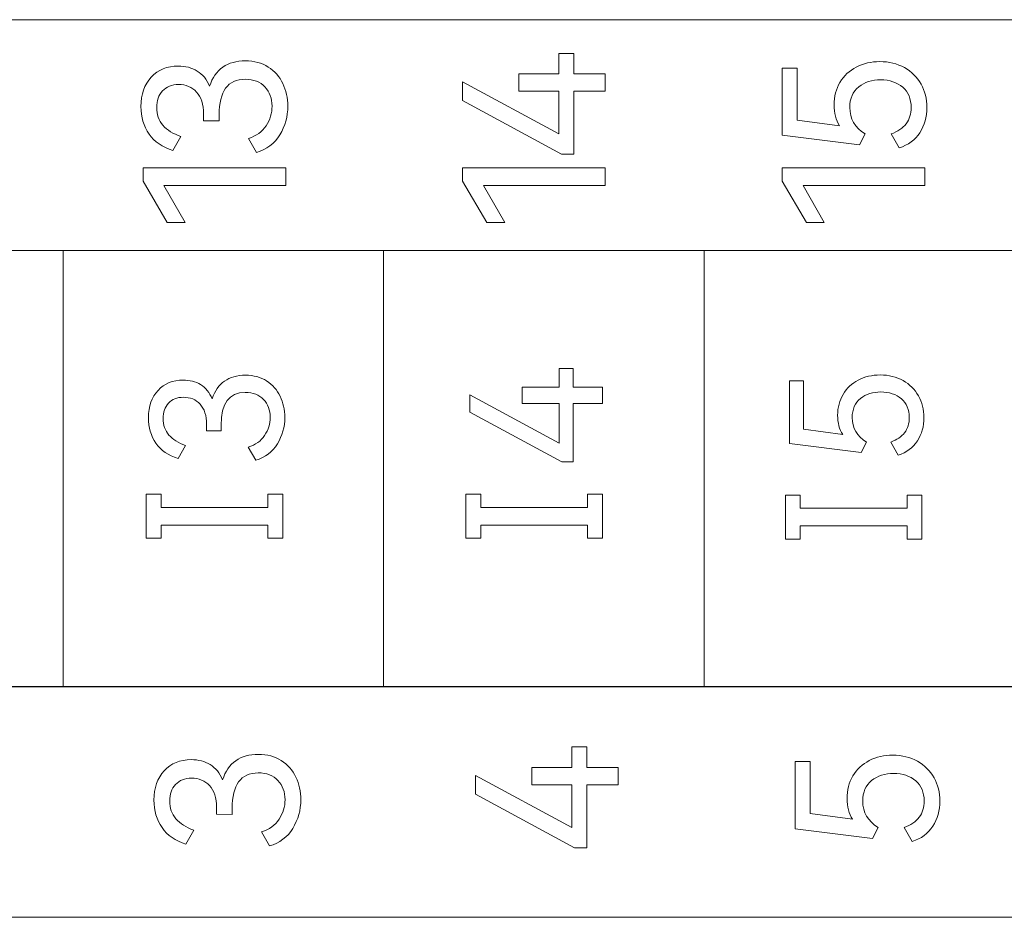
# Model space of a CAD drawing. Header units: millimetres. Extents: x 0 to 427, y 0 to 299.
# Tile 18 of 37: x 148 to 160, y 129 to 140. Entities that reach past the tile are written whole.
import ezdxf

# ---------------------------------------------------------------- set-up
doc = ezdxf.new("R2010")
doc.units = ezdxf.units.MM
doc.header["$LTSCALE"] = 23.1
doc.header["$MEASUREMENT"] = 0
doc.header["$PDSIZE"] = -5
doc.layers.add('IQC尺寸', color=3, linetype='Continuous', lineweight=18)
doc.layers.add('layer 1', color=7, linetype='Continuous')
doc.dimstyles.new('+-0.05', dxfattribs={"dimtxt": 2, "dimasz": 2, "dimexe": 1.25, "dimexo": 0.625, "dimtad": 1, "dimdsep": 46, "dimtxsty": 'Standard', "dimcen": 1.5, "dimdle": 4, "dimadec": 0, "dimazin": 0, "dimtol": 1, "dimtp": 0.05, "dimtm": 0.05, "dimtfac": 1, "dimtmove": 0, "dimatfit": 3, "dimfxl": 1, "dimtolj": 1, "dimarcsym": 0})

# ---------------------------------------------------------------- blocks, each defined once
blk = doc.blocks.new('*D34')
at = {"layer": 'Defpoints', "color": 0}
for p in [(195.984, 164.078), (89.983, 110.187), (195.984, 91.102)]:
    blk.add_point(p, dxfattribs=at)
at = {"layer": 'IQC尺寸', "color": 0, "lineweight": -2}
for p, q in [((195.984, 163.453), (195.984, 89.852)), ((89.983, 109.562), (89.983, 89.852)), ((91.983, 91.102), (193.984, 91.102))]:
    blk.add_line(p, q, dxfattribs=at)
at = {"layer": 'IQC尺寸', "color": 0}
for points in [[(91.983, 91.435), (91.983, 90.768), (89.983, 91.102)], [(193.984, 90.768), (193.984, 91.435), (195.984, 91.102)]]:
    blk.add_solid(points, dxfattribs=at)
at = {"layer": 'IQC尺寸', "color": 0, "insert": (142.984, 92.757), "char_height": 2, "attachment_point": 5}
blk.add_mtext('\\A1;106%%p0.2', dxfattribs=at)

msp = doc.modelspace()

# ---------------------------------------------------------------- linework, layer by layer
at = {"layer": 'layer 1', "lineweight": 9}
for points, knots in [([(135.941, 137.406), (135.941, 137.406), (135.941, 140.338), (135.941, 140.338), (135.941, 140.338), (135.941, 140.338), (172.574, 140.338), (172.574, 140.338), (172.574, 140.338), (172.574, 140.338), (172.574, 137.406), (172.574, 137.406), (172.574, 137.406), (172.574, 137.406), (135.941, 137.406), (135.941, 137.406)], [0, 0, 0, 0, 0.25, 0.25, 0.25, 0.25, 0.5, 0.5, 0.5, 0.5, 0.75, 0.75, 0.75, 0.75, 1, 1, 1, 1]), ([(153.939, 139.65), (153.939, 139.65), (154.445, 139.65), (154.445, 139.65), (154.445, 139.65), (154.445, 139.65), (154.445, 139.91), (154.445, 139.91), (154.445, 139.91), (154.445, 139.91), (154.635, 139.91), (154.635, 139.91), (154.635, 139.91), (154.635, 139.91), (154.635, 139.65), (154.635, 139.65), (154.635, 139.65), (154.635, 139.65), (155.035, 139.65), (155.035, 139.65), (155.035, 139.65), (155.035, 139.65), (155.035, 139.431), (155.035, 139.431), (155.035, 139.431), (155.035, 139.431), (154.635, 139.431), (154.635, 139.431), (154.635, 139.431), (154.635, 139.431), (154.635, 138.631), (154.635, 138.631), (154.635, 138.631), (154.635, 138.631), (154.482, 138.631), (154.482, 138.631), (154.482, 138.631), (154.482, 138.631), (153.225, 139.31), (153.225, 139.31), (153.225, 139.31), (153.225, 139.31), (153.225, 139.549), (153.225, 139.549), (153.225, 139.549), (153.225, 139.549), (154.445, 138.887), (154.445, 138.887), (154.445, 138.887), (154.445, 138.887), (154.445, 139.431), (154.445, 139.431), (154.445, 139.431), (154.445, 139.431), (153.939, 139.431), (153.939, 139.431), (153.939, 139.431), (153.939, 139.431), (153.939, 139.65), (153.939, 139.65)], [0, 0, 0, 0, 0.066667, 0.066667, 0.066667, 0.066667, 0.133333, 0.133333, 0.133333, 0.133333, 0.2, 0.2, 0.2, 0.2, 0.266667, 0.266667, 0.266667, 0.266667, 0.333333, 0.333333, 0.333333, 0.333333, 0.4, 0.4, 0.4, 0.4, 0.466667, 0.466667, 0.466667, 0.466667, 0.533333, 0.533333, 0.533333, 0.533333, 0.6, 0.6, 0.6, 0.6, 0.666667, 0.666667, 0.666667, 0.666667, 0.733333, 0.733333, 0.733333, 0.733333, 0.8, 0.8, 0.8, 0.8, 0.866667, 0.866667, 0.866667, 0.866667, 0.933333, 0.933333, 0.933333, 0.933333, 1, 1, 1, 1]), ([(150.012, 139.492), (150.047, 139.601), (150.103, 139.682), (150.18, 139.736), (150.18, 139.736), (150.257, 139.789), (150.353, 139.816), (150.466, 139.816), (150.466, 139.816), (150.578, 139.816), (150.676, 139.789), (150.757, 139.737), (150.757, 139.737), (150.838, 139.685), (150.9, 139.614), (150.942, 139.527), (150.942, 139.527), (150.983, 139.44), (151.005, 139.344), (151.005, 139.24), (151.005, 139.24), (151.005, 139.109), (150.971, 138.987), (150.904, 138.876), (150.904, 138.876), (150.836, 138.765), (150.737, 138.691), (150.607, 138.653), (150.607, 138.653), (150.607, 138.653), (150.506, 138.831), (150.506, 138.831), (150.506, 138.831), (150.605, 138.862), (150.68, 138.916), (150.729, 138.992), (150.729, 138.992), (150.779, 139.068), (150.805, 139.152), (150.805, 139.24), (150.805, 139.24), (150.805, 139.338), (150.774, 139.419), (150.715, 139.484), (150.715, 139.484), (150.655, 139.548), (150.571, 139.581), (150.464, 139.581), (150.464, 139.581), (150.243, 139.581), (150.133, 139.43), (150.133, 139.129), (150.133, 139.129), (150.133, 139.129), (150.133, 139.053), (150.133, 139.053), (150.133, 139.053), (150.133, 139.053), (149.936, 139.055), (149.936, 139.055), (149.936, 139.055), (149.936, 139.055), (149.936, 139.142), (149.936, 139.142), (149.936, 139.142), (149.936, 139.264), (149.905, 139.357), (149.847, 139.419), (149.847, 139.419), (149.788, 139.482), (149.712, 139.515), (149.619, 139.515), (149.619, 139.515), (149.532, 139.515), (149.464, 139.487), (149.415, 139.433), (149.415, 139.433), (149.365, 139.379), (149.34, 139.309), (149.34, 139.223), (149.34, 139.223), (149.34, 139.134), (149.367, 139.058), (149.419, 138.997), (149.419, 138.997), (149.472, 138.936), (149.548, 138.888), (149.647, 138.855), (149.647, 138.855), (149.647, 138.855), (149.545, 138.677), (149.545, 138.677), (149.545, 138.677), (149.412, 138.717), (149.311, 138.787), (149.243, 138.886), (149.243, 138.886), (149.175, 138.985), (149.14, 139.102), (149.14, 139.236), (149.14, 139.236), (149.14, 139.39), (149.184, 139.515), (149.271, 139.608), (149.271, 139.608), (149.358, 139.702), (149.473, 139.749), (149.615, 139.749), (149.615, 139.749), (149.705, 139.749), (149.785, 139.728), (149.854, 139.686), (149.854, 139.686), (149.923, 139.644), (149.976, 139.58), (150.012, 139.492)], [0, 0, 0, 0, 0.034483, 0.034483, 0.034483, 0.034483, 0.068966, 0.068966, 0.068966, 0.068966, 0.103448, 0.103448, 0.103448, 0.103448, 0.137931, 0.137931, 0.137931, 0.137931, 0.172414, 0.172414, 0.172414, 0.172414, 0.206897, 0.206897, 0.206897, 0.206897, 0.241379, 0.241379, 0.241379, 0.241379, 0.275862, 0.275862, 0.275862, 0.275862, 0.310345, 0.310345, 0.310345, 0.310345, 0.344828, 0.344828, 0.344828, 0.344828, 0.37931, 0.37931, 0.37931, 0.37931, 0.413793, 0.413793, 0.413793, 0.413793, 0.448276, 0.448276, 0.448276, 0.448276, 0.482759, 0.482759, 0.482759, 0.482759, 0.517241, 0.517241, 0.517241, 0.517241, 0.551724, 0.551724, 0.551724, 0.551724, 0.586207, 0.586207, 0.586207, 0.586207, 0.62069, 0.62069, 0.62069, 0.62069, 0.655172, 0.655172, 0.655172, 0.655172, 0.689655, 0.689655, 0.689655, 0.689655, 0.724138, 0.724138, 0.724138, 0.724138, 0.758621, 0.758621, 0.758621, 0.758621, 0.793103, 0.793103, 0.793103, 0.793103, 0.827586, 0.827586, 0.827586, 0.827586, 0.862069, 0.862069, 0.862069, 0.862069, 0.896552, 0.896552, 0.896552, 0.896552, 0.931034, 0.931034, 0.931034, 0.931034, 0.965517, 0.965517, 0.965517, 0.965517, 1, 1, 1, 1]), ([(157.94, 139.255), (157.94, 139.362), (157.966, 139.458), (158.015, 139.542), (158.015, 139.542), (158.065, 139.625), (158.135, 139.691), (158.223, 139.737), (158.223, 139.737), (158.31, 139.782), (158.411, 139.806), (158.523, 139.806), (158.523, 139.806), (158.64, 139.806), (158.744, 139.78), (158.834, 139.729), (158.834, 139.729), (158.924, 139.679), (158.995, 139.608), (159.045, 139.52), (159.045, 139.52), (159.095, 139.431), (159.12, 139.332), (159.12, 139.223), (159.12, 139.223), (159.12, 139.103), (159.09, 138.996), (159.03, 138.903), (159.03, 138.903), (158.971, 138.811), (158.883, 138.746), (158.767, 138.71), (158.767, 138.71), (158.767, 138.71), (158.666, 138.887), (158.666, 138.887), (158.666, 138.887), (158.75, 138.917), (158.813, 138.96), (158.856, 139.017), (158.856, 139.017), (158.899, 139.074), (158.92, 139.143), (158.92, 139.223), (158.92, 139.223), (158.92, 139.332), (158.884, 139.418), (158.812, 139.48), (158.812, 139.48), (158.74, 139.542), (158.646, 139.574), (158.533, 139.574), (158.533, 139.574), (158.422, 139.574), (158.329, 139.543), (158.254, 139.484), (158.254, 139.484), (158.178, 139.424), (158.14, 139.337), (158.14, 139.223), (158.14, 139.223), (158.14, 139.08), (158.205, 138.968), (158.335, 138.887), (158.335, 138.887), (158.335, 138.887), (158.264, 138.747), (158.264, 138.747), (158.264, 138.747), (158.264, 138.747), (157.281, 138.87), (157.281, 138.87), (157.281, 138.87), (157.281, 138.87), (157.281, 139.724), (157.281, 139.724), (157.281, 139.724), (157.281, 139.724), (157.473, 139.724), (157.473, 139.724), (157.473, 139.724), (157.473, 139.724), (157.473, 139.063), (157.473, 139.063), (157.473, 139.063), (157.473, 139.063), (158.009, 138.991), (158.009, 138.991), (158.009, 138.991), (157.963, 139.063), (157.94, 139.152), (157.94, 139.255)], [0, 0, 0, 0, 0.043478, 0.043478, 0.043478, 0.043478, 0.086957, 0.086957, 0.086957, 0.086957, 0.130435, 0.130435, 0.130435, 0.130435, 0.173913, 0.173913, 0.173913, 0.173913, 0.217391, 0.217391, 0.217391, 0.217391, 0.26087, 0.26087, 0.26087, 0.26087, 0.304348, 0.304348, 0.304348, 0.304348, 0.347826, 0.347826, 0.347826, 0.347826, 0.391304, 0.391304, 0.391304, 0.391304, 0.434783, 0.434783, 0.434783, 0.434783, 0.478261, 0.478261, 0.478261, 0.478261, 0.521739, 0.521739, 0.521739, 0.521739, 0.565217, 0.565217, 0.565217, 0.565217, 0.608696, 0.608696, 0.608696, 0.608696, 0.652174, 0.652174, 0.652174, 0.652174, 0.695652, 0.695652, 0.695652, 0.695652, 0.73913, 0.73913, 0.73913, 0.73913, 0.782609, 0.782609, 0.782609, 0.782609, 0.826087, 0.826087, 0.826087, 0.826087, 0.869565, 0.869565, 0.869565, 0.869565, 0.913043, 0.913043, 0.913043, 0.913043, 0.956522, 0.956522, 0.956522, 0.956522, 1, 1, 1, 1]), ([(149.701, 137.761), (149.701, 137.761), (149.474, 137.761), (149.474, 137.761), (149.474, 137.761), (149.474, 137.761), (149.168, 138.287), (149.168, 138.287), (149.168, 138.287), (149.168, 138.287), (149.168, 138.455), (149.168, 138.455), (149.168, 138.455), (149.168, 138.455), (150.978, 138.455), (150.978, 138.455), (150.978, 138.455), (150.978, 138.455), (150.978, 138.233), (150.978, 138.233), (150.978, 138.233), (150.978, 138.233), (149.432, 138.233), (149.432, 138.233), (149.432, 138.233), (149.432, 138.233), (149.701, 137.761), (149.701, 137.761)], [0, 0, 0, 0, 0.142857, 0.142857, 0.142857, 0.142857, 0.285714, 0.285714, 0.285714, 0.285714, 0.428571, 0.428571, 0.428571, 0.428571, 0.571429, 0.571429, 0.571429, 0.571429, 0.714286, 0.714286, 0.714286, 0.714286, 0.857143, 0.857143, 0.857143, 0.857143, 1, 1, 1, 1]), ([(153.759, 137.761), (153.759, 137.761), (153.532, 137.761), (153.532, 137.761), (153.532, 137.761), (153.532, 137.761), (153.225, 138.287), (153.225, 138.287), (153.225, 138.287), (153.225, 138.287), (153.225, 138.455), (153.225, 138.455), (153.225, 138.455), (153.225, 138.455), (155.035, 138.455), (155.035, 138.455), (155.035, 138.455), (155.035, 138.455), (155.035, 138.233), (155.035, 138.233), (155.035, 138.233), (155.035, 138.233), (153.49, 138.233), (153.49, 138.233), (153.49, 138.233), (153.49, 138.233), (153.759, 137.761), (153.759, 137.761)], [0, 0, 0, 0, 0.142857, 0.142857, 0.142857, 0.142857, 0.285714, 0.285714, 0.285714, 0.285714, 0.428571, 0.428571, 0.428571, 0.428571, 0.571429, 0.571429, 0.571429, 0.571429, 0.714286, 0.714286, 0.714286, 0.714286, 0.857143, 0.857143, 0.857143, 0.857143, 1, 1, 1, 1]), ([(157.817, 137.761), (157.817, 137.761), (157.589, 137.761), (157.589, 137.761), (157.589, 137.761), (157.589, 137.761), (157.283, 138.287), (157.283, 138.287), (157.283, 138.287), (157.283, 138.287), (157.283, 138.455), (157.283, 138.455), (157.283, 138.455), (157.283, 138.455), (159.093, 138.455), (159.093, 138.455), (159.093, 138.455), (159.093, 138.455), (159.093, 138.233), (159.093, 138.233), (159.093, 138.233), (159.093, 138.233), (157.547, 138.233), (157.547, 138.233), (157.547, 138.233), (157.547, 138.233), (157.817, 137.761), (157.817, 137.761)], [0, 0, 0, 0, 0.142857, 0.142857, 0.142857, 0.142857, 0.285714, 0.285714, 0.285714, 0.285714, 0.428571, 0.428571, 0.428571, 0.428571, 0.571429, 0.571429, 0.571429, 0.571429, 0.714286, 0.714286, 0.714286, 0.714286, 0.857143, 0.857143, 0.857143, 0.857143, 1, 1, 1, 1]), ([(172.574, 137.406), (172.574, 137.406), (168.503, 137.406), (168.503, 137.406), (168.503, 137.406), (168.503, 137.406), (164.433, 137.406), (164.433, 137.406), (164.433, 137.406), (164.433, 137.406), (160.363, 137.406), (160.363, 137.406), (160.363, 137.406), (160.363, 137.406), (156.292, 137.406), (156.292, 137.406), (156.292, 137.406), (156.292, 137.406), (152.222, 137.406), (152.222, 137.406), (152.222, 137.406), (152.222, 137.406), (148.152, 137.406), (148.152, 137.406), (148.152, 137.406), (148.152, 137.406), (144.081, 137.406), (144.081, 137.406), (144.081, 137.406), (144.081, 137.406), (140.011, 137.406), (140.011, 137.406), (140.011, 137.406), (140.011, 137.406), (135.941, 137.406), (135.941, 137.406)], [0, 0, 0, 0, 0.111111, 0.111111, 0.111111, 0.111111, 0.222222, 0.222222, 0.222222, 0.222222, 0.333333, 0.333333, 0.333333, 0.333333, 0.444444, 0.444444, 0.444444, 0.444444, 0.555556, 0.555556, 0.555556, 0.555556, 0.666667, 0.666667, 0.666667, 0.666667, 0.777778, 0.777778, 0.777778, 0.777778, 0.888889, 0.888889, 0.888889, 0.888889, 1, 1, 1, 1]), ([(153.981, 135.668), (153.981, 135.668), (154.451, 135.668), (154.451, 135.668), (154.451, 135.668), (154.451, 135.668), (154.451, 135.909), (154.451, 135.909), (154.451, 135.909), (154.451, 135.909), (154.627, 135.909), (154.627, 135.909), (154.627, 135.909), (154.627, 135.909), (154.627, 135.668), (154.627, 135.668), (154.627, 135.668), (154.627, 135.668), (154.999, 135.668), (154.999, 135.668), (154.999, 135.668), (154.999, 135.668), (154.999, 135.464), (154.999, 135.464), (154.999, 135.464), (154.999, 135.464), (154.627, 135.464), (154.627, 135.464), (154.627, 135.464), (154.627, 135.464), (154.627, 134.721), (154.627, 134.721), (154.627, 134.721), (154.627, 134.721), (154.485, 134.721), (154.485, 134.721), (154.485, 134.721), (154.485, 134.721), (153.318, 135.352), (153.318, 135.352), (153.318, 135.352), (153.318, 135.352), (153.318, 135.574), (153.318, 135.574), (153.318, 135.574), (153.318, 135.574), (154.451, 134.96), (154.451, 134.96), (154.451, 134.96), (154.451, 134.96), (154.451, 135.464), (154.451, 135.464), (154.451, 135.464), (154.451, 135.464), (153.981, 135.464), (153.981, 135.464), (153.981, 135.464), (153.981, 135.464), (153.981, 135.668), (153.981, 135.668)], [0, 0, 0, 0, 0.066667, 0.066667, 0.066667, 0.066667, 0.133333, 0.133333, 0.133333, 0.133333, 0.2, 0.2, 0.2, 0.2, 0.266667, 0.266667, 0.266667, 0.266667, 0.333333, 0.333333, 0.333333, 0.333333, 0.4, 0.4, 0.4, 0.4, 0.466667, 0.466667, 0.466667, 0.466667, 0.533333, 0.533333, 0.533333, 0.533333, 0.6, 0.6, 0.6, 0.6, 0.666667, 0.666667, 0.666667, 0.666667, 0.733333, 0.733333, 0.733333, 0.733333, 0.8, 0.8, 0.8, 0.8, 0.866667, 0.866667, 0.866667, 0.866667, 0.933333, 0.933333, 0.933333, 0.933333, 1, 1, 1, 1]), ([(150.045, 135.522), (150.077, 135.623), (150.129, 135.698), (150.201, 135.748), (150.201, 135.748), (150.273, 135.797), (150.361, 135.822), (150.467, 135.822), (150.467, 135.822), (150.571, 135.822), (150.661, 135.798), (150.736, 135.749), (150.736, 135.749), (150.812, 135.7), (150.869, 135.635), (150.908, 135.554), (150.908, 135.554), (150.947, 135.473), (150.967, 135.384), (150.967, 135.288), (150.967, 135.288), (150.967, 135.165), (150.935, 135.053), (150.873, 134.95), (150.873, 134.95), (150.81, 134.846), (150.718, 134.777), (150.597, 134.742), (150.597, 134.742), (150.597, 134.742), (150.503, 134.907), (150.503, 134.907), (150.503, 134.907), (150.595, 134.936), (150.664, 134.986), (150.711, 135.057), (150.711, 135.057), (150.758, 135.128), (150.781, 135.205), (150.781, 135.288), (150.781, 135.288), (150.781, 135.378), (150.753, 135.453), (150.697, 135.514), (150.697, 135.514), (150.641, 135.574), (150.564, 135.604), (150.464, 135.604), (150.464, 135.604), (150.26, 135.604), (150.157, 135.464), (150.157, 135.185), (150.157, 135.185), (150.157, 135.185), (150.157, 135.114), (150.157, 135.114), (150.157, 135.114), (150.157, 135.114), (149.974, 135.116), (149.974, 135.116), (149.974, 135.116), (149.974, 135.116), (149.974, 135.196), (149.974, 135.196), (149.974, 135.196), (149.974, 135.309), (149.946, 135.395), (149.891, 135.454), (149.891, 135.454), (149.836, 135.513), (149.766, 135.542), (149.68, 135.542), (149.68, 135.542), (149.599, 135.542), (149.536, 135.517), (149.49, 135.467), (149.49, 135.467), (149.444, 135.416), (149.421, 135.351), (149.421, 135.272), (149.421, 135.272), (149.421, 135.189), (149.446, 135.119), (149.495, 135.062), (149.495, 135.062), (149.543, 135.005), (149.614, 134.961), (149.705, 134.93), (149.705, 134.93), (149.705, 134.93), (149.611, 134.765), (149.611, 134.765), (149.611, 134.765), (149.488, 134.802), (149.394, 134.866), (149.331, 134.959), (149.331, 134.959), (149.267, 135.051), (149.235, 135.159), (149.235, 135.283), (149.235, 135.283), (149.235, 135.427), (149.276, 135.542), (149.357, 135.629), (149.357, 135.629), (149.438, 135.717), (149.544, 135.76), (149.676, 135.76), (149.676, 135.76), (149.76, 135.76), (149.834, 135.741), (149.898, 135.702), (149.898, 135.702), (149.962, 135.663), (150.011, 135.603), (150.045, 135.522)], [0, 0, 0, 0, 0.034483, 0.034483, 0.034483, 0.034483, 0.068966, 0.068966, 0.068966, 0.068966, 0.103448, 0.103448, 0.103448, 0.103448, 0.137931, 0.137931, 0.137931, 0.137931, 0.172414, 0.172414, 0.172414, 0.172414, 0.206897, 0.206897, 0.206897, 0.206897, 0.241379, 0.241379, 0.241379, 0.241379, 0.275862, 0.275862, 0.275862, 0.275862, 0.310345, 0.310345, 0.310345, 0.310345, 0.344828, 0.344828, 0.344828, 0.344828, 0.37931, 0.37931, 0.37931, 0.37931, 0.413793, 0.413793, 0.413793, 0.413793, 0.448276, 0.448276, 0.448276, 0.448276, 0.482759, 0.482759, 0.482759, 0.482759, 0.517241, 0.517241, 0.517241, 0.517241, 0.551724, 0.551724, 0.551724, 0.551724, 0.586207, 0.586207, 0.586207, 0.586207, 0.62069, 0.62069, 0.62069, 0.62069, 0.655172, 0.655172, 0.655172, 0.655172, 0.689655, 0.689655, 0.689655, 0.689655, 0.724138, 0.724138, 0.724138, 0.724138, 0.758621, 0.758621, 0.758621, 0.758621, 0.793103, 0.793103, 0.793103, 0.793103, 0.827586, 0.827586, 0.827586, 0.827586, 0.862069, 0.862069, 0.862069, 0.862069, 0.896552, 0.896552, 0.896552, 0.896552, 0.931034, 0.931034, 0.931034, 0.931034, 0.965517, 0.965517, 0.965517, 0.965517, 1, 1, 1, 1]), ([(157.986, 135.313), (157.986, 135.413), (158.009, 135.501), (158.056, 135.579), (158.056, 135.579), (158.102, 135.657), (158.166, 135.718), (158.248, 135.761), (158.248, 135.761), (158.33, 135.803), (158.423, 135.825), (158.527, 135.825), (158.527, 135.825), (158.635, 135.825), (158.732, 135.801), (158.816, 135.754), (158.816, 135.754), (158.9, 135.706), (158.965, 135.641), (159.012, 135.559), (159.012, 135.559), (159.058, 135.476), (159.082, 135.385), (159.082, 135.284), (159.082, 135.284), (159.082, 135.172), (159.054, 135.073), (158.998, 134.987), (158.998, 134.987), (158.942, 134.9), (158.861, 134.84), (158.754, 134.807), (158.754, 134.807), (158.754, 134.807), (158.66, 134.972), (158.66, 134.972), (158.66, 134.972), (158.738, 134.999), (158.797, 135.039), (158.836, 135.092), (158.836, 135.092), (158.876, 135.145), (158.896, 135.209), (158.896, 135.284), (158.896, 135.284), (158.896, 135.385), (158.862, 135.464), (158.795, 135.522), (158.795, 135.522), (158.728, 135.58), (158.641, 135.609), (158.536, 135.609), (158.536, 135.609), (158.433, 135.609), (158.347, 135.581), (158.277, 135.526), (158.277, 135.526), (158.206, 135.47), (158.171, 135.389), (158.171, 135.284), (158.171, 135.284), (158.171, 135.151), (158.232, 135.047), (158.352, 134.972), (158.352, 134.972), (158.352, 134.972), (158.286, 134.841), (158.286, 134.841), (158.286, 134.841), (158.286, 134.841), (157.373, 134.956), (157.373, 134.956), (157.373, 134.956), (157.373, 134.956), (157.373, 135.749), (157.373, 135.749), (157.373, 135.749), (157.373, 135.749), (157.552, 135.749), (157.552, 135.749), (157.552, 135.749), (157.552, 135.749), (157.552, 135.135), (157.552, 135.135), (157.552, 135.135), (157.552, 135.135), (158.05, 135.068), (158.05, 135.068), (158.05, 135.068), (158.007, 135.135), (157.986, 135.217), (157.986, 135.313)], [0, 0, 0, 0, 0.043478, 0.043478, 0.043478, 0.043478, 0.086957, 0.086957, 0.086957, 0.086957, 0.130435, 0.130435, 0.130435, 0.130435, 0.173913, 0.173913, 0.173913, 0.173913, 0.217391, 0.217391, 0.217391, 0.217391, 0.26087, 0.26087, 0.26087, 0.26087, 0.304348, 0.304348, 0.304348, 0.304348, 0.347826, 0.347826, 0.347826, 0.347826, 0.391304, 0.391304, 0.391304, 0.391304, 0.434783, 0.434783, 0.434783, 0.434783, 0.478261, 0.478261, 0.478261, 0.478261, 0.521739, 0.521739, 0.521739, 0.521739, 0.565217, 0.565217, 0.565217, 0.565217, 0.608696, 0.608696, 0.608696, 0.608696, 0.652174, 0.652174, 0.652174, 0.652174, 0.695652, 0.695652, 0.695652, 0.695652, 0.73913, 0.73913, 0.73913, 0.73913, 0.782609, 0.782609, 0.782609, 0.782609, 0.826087, 0.826087, 0.826087, 0.826087, 0.869565, 0.869565, 0.869565, 0.869565, 0.913043, 0.913043, 0.913043, 0.913043, 0.956522, 0.956522, 0.956522, 0.956522, 1, 1, 1, 1]), ([(149.396, 134.31), (149.396, 134.31), (149.396, 134.143), (149.396, 134.143), (149.396, 134.143), (149.396, 134.143), (150.752, 134.143), (150.752, 134.143), (150.752, 134.143), (150.752, 134.143), (150.752, 134.31), (150.752, 134.31), (150.752, 134.31), (150.752, 134.31), (150.941, 134.31), (150.941, 134.31), (150.941, 134.31), (150.941, 134.31), (150.941, 133.752), (150.941, 133.752), (150.941, 133.752), (150.941, 133.752), (150.752, 133.752), (150.752, 133.752), (150.752, 133.752), (150.752, 133.752), (150.752, 133.919), (150.752, 133.919), (150.752, 133.919), (150.752, 133.919), (149.396, 133.919), (149.396, 133.919), (149.396, 133.919), (149.396, 133.919), (149.396, 133.752), (149.396, 133.752), (149.396, 133.752), (149.396, 133.752), (149.207, 133.752), (149.207, 133.752), (149.207, 133.752), (149.207, 133.752), (149.207, 134.31), (149.207, 134.31), (149.207, 134.31), (149.207, 134.31), (149.396, 134.31), (149.396, 134.31)], [0, 0, 0, 0, 0.083333, 0.083333, 0.083333, 0.083333, 0.166667, 0.166667, 0.166667, 0.166667, 0.25, 0.25, 0.25, 0.25, 0.333333, 0.333333, 0.333333, 0.333333, 0.416667, 0.416667, 0.416667, 0.416667, 0.5, 0.5, 0.5, 0.5, 0.583333, 0.583333, 0.583333, 0.583333, 0.666667, 0.666667, 0.666667, 0.666667, 0.75, 0.75, 0.75, 0.75, 0.833333, 0.833333, 0.833333, 0.833333, 0.916667, 0.916667, 0.916667, 0.916667, 1, 1, 1, 1]), ([(153.454, 134.31), (153.454, 134.31), (153.454, 134.143), (153.454, 134.143), (153.454, 134.143), (153.454, 134.143), (154.81, 134.143), (154.81, 134.143), (154.81, 134.143), (154.81, 134.143), (154.81, 134.31), (154.81, 134.31), (154.81, 134.31), (154.81, 134.31), (154.999, 134.31), (154.999, 134.31), (154.999, 134.31), (154.999, 134.31), (154.999, 133.752), (154.999, 133.752), (154.999, 133.752), (154.999, 133.752), (154.81, 133.752), (154.81, 133.752), (154.81, 133.752), (154.81, 133.752), (154.81, 133.919), (154.81, 133.919), (154.81, 133.919), (154.81, 133.919), (153.454, 133.919), (153.454, 133.919), (153.454, 133.919), (153.454, 133.919), (153.454, 133.752), (153.454, 133.752), (153.454, 133.752), (153.454, 133.752), (153.265, 133.752), (153.265, 133.752), (153.265, 133.752), (153.265, 133.752), (153.265, 134.31), (153.265, 134.31), (153.265, 134.31), (153.265, 134.31), (153.454, 134.31), (153.454, 134.31)], [0, 0, 0, 0, 0.083333, 0.083333, 0.083333, 0.083333, 0.166667, 0.166667, 0.166667, 0.166667, 0.25, 0.25, 0.25, 0.25, 0.333333, 0.333333, 0.333333, 0.333333, 0.416667, 0.416667, 0.416667, 0.416667, 0.5, 0.5, 0.5, 0.5, 0.583333, 0.583333, 0.583333, 0.583333, 0.666667, 0.666667, 0.666667, 0.666667, 0.75, 0.75, 0.75, 0.75, 0.833333, 0.833333, 0.833333, 0.833333, 0.916667, 0.916667, 0.916667, 0.916667, 1, 1, 1, 1]), ([(157.511, 134.298), (157.511, 134.298), (157.511, 134.131), (157.511, 134.131), (157.511, 134.131), (157.511, 134.131), (158.867, 134.131), (158.867, 134.131), (158.867, 134.131), (158.867, 134.131), (158.867, 134.298), (158.867, 134.298), (158.867, 134.298), (158.867, 134.298), (159.056, 134.298), (159.056, 134.298), (159.056, 134.298), (159.056, 134.298), (159.056, 133.74), (159.056, 133.74), (159.056, 133.74), (159.056, 133.74), (158.867, 133.74), (158.867, 133.74), (158.867, 133.74), (158.867, 133.74), (158.867, 133.907), (158.867, 133.907), (158.867, 133.907), (158.867, 133.907), (157.511, 133.907), (157.511, 133.907), (157.511, 133.907), (157.511, 133.907), (157.511, 133.74), (157.511, 133.74), (157.511, 133.74), (157.511, 133.74), (157.322, 133.74), (157.322, 133.74), (157.322, 133.74), (157.322, 133.74), (157.322, 134.298), (157.322, 134.298), (157.322, 134.298), (157.322, 134.298), (157.511, 134.298), (157.511, 134.298)], [0, 0, 0, 0, 0.083333, 0.083333, 0.083333, 0.083333, 0.166667, 0.166667, 0.166667, 0.166667, 0.25, 0.25, 0.25, 0.25, 0.333333, 0.333333, 0.333333, 0.333333, 0.416667, 0.416667, 0.416667, 0.416667, 0.5, 0.5, 0.5, 0.5, 0.583333, 0.583333, 0.583333, 0.583333, 0.666667, 0.666667, 0.666667, 0.666667, 0.75, 0.75, 0.75, 0.75, 0.833333, 0.833333, 0.833333, 0.833333, 0.916667, 0.916667, 0.916667, 0.916667, 1, 1, 1, 1]), ([(135.941, 128.937), (135.941, 128.937), (135.941, 131.869), (135.941, 131.869), (135.941, 131.869), (135.941, 131.869), (172.574, 131.869), (172.574, 131.869), (172.574, 131.869), (172.574, 131.869), (172.574, 128.937), (172.574, 128.937), (172.574, 128.937), (172.574, 128.937), (135.941, 128.937), (135.941, 128.937)], [0, 0, 0, 0, 0.25, 0.25, 0.25, 0.25, 0.5, 0.5, 0.5, 0.5, 0.75, 0.75, 0.75, 0.75, 1, 1, 1, 1]), ([(172.574, 131.862), (172.574, 131.862), (168.503, 131.862), (168.503, 131.862), (168.503, 131.862), (168.503, 131.862), (164.433, 131.862), (164.433, 131.862), (164.433, 131.862), (164.433, 131.862), (160.363, 131.862), (160.363, 131.862), (160.363, 131.862), (160.363, 131.862), (156.292, 131.862), (156.292, 131.862), (156.292, 131.862), (156.292, 131.862), (152.222, 131.862), (152.222, 131.862), (152.222, 131.862), (152.222, 131.862), (148.152, 131.862), (148.152, 131.862), (148.152, 131.862), (148.152, 131.862), (144.081, 131.862), (144.081, 131.862), (144.081, 131.862), (144.081, 131.862), (140.011, 131.862), (140.011, 131.862), (140.011, 131.862), (140.011, 131.862), (135.941, 131.862), (135.941, 131.862)], [0, 0, 0, 0, 0.111111, 0.111111, 0.111111, 0.111111, 0.222222, 0.222222, 0.222222, 0.222222, 0.333333, 0.333333, 0.333333, 0.333333, 0.444444, 0.444444, 0.444444, 0.444444, 0.555556, 0.555556, 0.555556, 0.555556, 0.666667, 0.666667, 0.666667, 0.666667, 0.777778, 0.777778, 0.777778, 0.777778, 0.888889, 0.888889, 0.888889, 0.888889, 1, 1, 1, 1]), ([(154.104, 130.839), (154.104, 130.839), (154.61, 130.839), (154.61, 130.839), (154.61, 130.839), (154.61, 130.839), (154.61, 131.099), (154.61, 131.099), (154.61, 131.099), (154.61, 131.099), (154.8, 131.099), (154.8, 131.099), (154.8, 131.099), (154.8, 131.099), (154.8, 130.839), (154.8, 130.839), (154.8, 130.839), (154.8, 130.839), (155.2, 130.839), (155.2, 130.839), (155.2, 130.839), (155.2, 130.839), (155.2, 130.62), (155.2, 130.62), (155.2, 130.62), (155.2, 130.62), (154.8, 130.62), (154.8, 130.62), (154.8, 130.62), (154.8, 130.62), (154.8, 129.819), (154.8, 129.819), (154.8, 129.819), (154.8, 129.819), (154.647, 129.819), (154.647, 129.819), (154.647, 129.819), (154.647, 129.819), (153.39, 130.499), (153.39, 130.499), (153.39, 130.499), (153.39, 130.499), (153.39, 130.738), (153.39, 130.738), (153.39, 130.738), (153.39, 130.738), (154.61, 130.076), (154.61, 130.076), (154.61, 130.076), (154.61, 130.076), (154.61, 130.62), (154.61, 130.62), (154.61, 130.62), (154.61, 130.62), (154.104, 130.62), (154.104, 130.62), (154.104, 130.62), (154.104, 130.62), (154.104, 130.839), (154.104, 130.839)], [0, 0, 0, 0, 0.066667, 0.066667, 0.066667, 0.066667, 0.133333, 0.133333, 0.133333, 0.133333, 0.2, 0.2, 0.2, 0.2, 0.266667, 0.266667, 0.266667, 0.266667, 0.333333, 0.333333, 0.333333, 0.333333, 0.4, 0.4, 0.4, 0.4, 0.466667, 0.466667, 0.466667, 0.466667, 0.533333, 0.533333, 0.533333, 0.533333, 0.6, 0.6, 0.6, 0.6, 0.666667, 0.666667, 0.666667, 0.666667, 0.733333, 0.733333, 0.733333, 0.733333, 0.8, 0.8, 0.8, 0.8, 0.866667, 0.866667, 0.866667, 0.866667, 0.933333, 0.933333, 0.933333, 0.933333, 1, 1, 1, 1]), ([(150.177, 130.681), (150.211, 130.79), (150.267, 130.871), (150.345, 130.924), (150.345, 130.924), (150.422, 130.978), (150.518, 131.005), (150.631, 131.005), (150.631, 131.005), (150.743, 131.005), (150.84, 130.978), (150.921, 130.926), (150.921, 130.926), (151.003, 130.873), (151.065, 130.803), (151.107, 130.716), (151.107, 130.716), (151.149, 130.629), (151.17, 130.533), (151.17, 130.429), (151.17, 130.429), (151.17, 130.298), (151.136, 130.176), (151.068, 130.065), (151.068, 130.065), (151.001, 129.954), (150.902, 129.88), (150.772, 129.842), (150.772, 129.842), (150.772, 129.842), (150.671, 130.019), (150.671, 130.019), (150.671, 130.019), (150.77, 130.051), (150.844, 130.105), (150.894, 130.181), (150.894, 130.181), (150.944, 130.258), (150.97, 130.34), (150.97, 130.429), (150.97, 130.429), (150.97, 130.526), (150.94, 130.608), (150.879, 130.673), (150.879, 130.673), (150.819, 130.738), (150.736, 130.77), (150.629, 130.77), (150.629, 130.77), (150.408, 130.77), (150.298, 130.62), (150.298, 130.318), (150.298, 130.318), (150.298, 130.318), (150.298, 130.242), (150.298, 130.242), (150.298, 130.242), (150.298, 130.242), (150.1, 130.244), (150.1, 130.244), (150.1, 130.244), (150.1, 130.244), (150.1, 130.331), (150.1, 130.331), (150.1, 130.331), (150.1, 130.452), (150.071, 130.545), (150.011, 130.608), (150.011, 130.608), (149.952, 130.672), (149.876, 130.703), (149.784, 130.703), (149.784, 130.703), (149.697, 130.703), (149.629, 130.676), (149.579, 130.622), (149.579, 130.622), (149.53, 130.568), (149.505, 130.498), (149.505, 130.412), (149.505, 130.412), (149.505, 130.323), (149.532, 130.248), (149.584, 130.186), (149.584, 130.186), (149.637, 130.124), (149.713, 130.077), (149.811, 130.044), (149.811, 130.044), (149.811, 130.044), (149.71, 129.866), (149.71, 129.866), (149.71, 129.866), (149.577, 129.906), (149.476, 129.975), (149.408, 130.075), (149.408, 130.075), (149.339, 130.175), (149.305, 130.291), (149.305, 130.424), (149.305, 130.424), (149.305, 130.579), (149.349, 130.703), (149.436, 130.797), (149.436, 130.797), (149.523, 130.891), (149.638, 130.938), (149.779, 130.938), (149.779, 130.938), (149.87, 130.938), (149.95, 130.917), (150.019, 130.875), (150.019, 130.875), (150.088, 130.833), (150.141, 130.768), (150.177, 130.681)], [0, 0, 0, 0, 0.034483, 0.034483, 0.034483, 0.034483, 0.068966, 0.068966, 0.068966, 0.068966, 0.103448, 0.103448, 0.103448, 0.103448, 0.137931, 0.137931, 0.137931, 0.137931, 0.172414, 0.172414, 0.172414, 0.172414, 0.206897, 0.206897, 0.206897, 0.206897, 0.241379, 0.241379, 0.241379, 0.241379, 0.275862, 0.275862, 0.275862, 0.275862, 0.310345, 0.310345, 0.310345, 0.310345, 0.344828, 0.344828, 0.344828, 0.344828, 0.37931, 0.37931, 0.37931, 0.37931, 0.413793, 0.413793, 0.413793, 0.413793, 0.448276, 0.448276, 0.448276, 0.448276, 0.482759, 0.482759, 0.482759, 0.482759, 0.517241, 0.517241, 0.517241, 0.517241, 0.551724, 0.551724, 0.551724, 0.551724, 0.586207, 0.586207, 0.586207, 0.586207, 0.62069, 0.62069, 0.62069, 0.62069, 0.655172, 0.655172, 0.655172, 0.655172, 0.689655, 0.689655, 0.689655, 0.689655, 0.724138, 0.724138, 0.724138, 0.724138, 0.758621, 0.758621, 0.758621, 0.758621, 0.793103, 0.793103, 0.793103, 0.793103, 0.827586, 0.827586, 0.827586, 0.827586, 0.862069, 0.862069, 0.862069, 0.862069, 0.896552, 0.896552, 0.896552, 0.896552, 0.931034, 0.931034, 0.931034, 0.931034, 0.965517, 0.965517, 0.965517, 0.965517, 1, 1, 1, 1]), ([(158.105, 130.444), (158.105, 130.551), (158.13, 130.647), (158.18, 130.731), (158.18, 130.731), (158.23, 130.815), (158.3, 130.88), (158.388, 130.926), (158.388, 130.926), (158.476, 130.972), (158.576, 130.995), (158.688, 130.995), (158.688, 130.995), (158.805, 130.995), (158.908, 130.969), (158.999, 130.918), (158.999, 130.918), (159.089, 130.867), (159.16, 130.797), (159.21, 130.708), (159.21, 130.708), (159.26, 130.62), (159.285, 130.521), (159.285, 130.412), (159.285, 130.412), (159.285, 130.292), (159.255, 130.185), (159.195, 130.092), (159.195, 130.092), (159.135, 129.999), (159.047, 129.935), (158.932, 129.898), (158.932, 129.898), (158.932, 129.898), (158.831, 130.076), (158.831, 130.076), (158.831, 130.076), (158.915, 130.106), (158.978, 130.149), (159.021, 130.206), (159.021, 130.206), (159.064, 130.263), (159.085, 130.331), (159.085, 130.412), (159.085, 130.412), (159.085, 130.521), (159.049, 130.606), (158.977, 130.669), (158.977, 130.669), (158.904, 130.731), (158.811, 130.763), (158.697, 130.763), (158.697, 130.763), (158.587, 130.763), (158.494, 130.733), (158.418, 130.673), (158.418, 130.673), (158.343, 130.613), (158.305, 130.526), (158.305, 130.412), (158.305, 130.412), (158.305, 130.269), (158.37, 130.157), (158.5, 130.076), (158.5, 130.076), (158.5, 130.076), (158.428, 129.935), (158.428, 129.935), (158.428, 129.935), (158.428, 129.935), (157.446, 130.059), (157.446, 130.059), (157.446, 130.059), (157.446, 130.059), (157.446, 130.913), (157.446, 130.913), (157.446, 130.913), (157.446, 130.913), (157.638, 130.913), (157.638, 130.913), (157.638, 130.913), (157.638, 130.913), (157.638, 130.252), (157.638, 130.252), (157.638, 130.252), (157.638, 130.252), (158.174, 130.18), (158.174, 130.18), (158.174, 130.18), (158.128, 130.252), (158.105, 130.34), (158.105, 130.444)], [0, 0, 0, 0, 0.043478, 0.043478, 0.043478, 0.043478, 0.086957, 0.086957, 0.086957, 0.086957, 0.130435, 0.130435, 0.130435, 0.130435, 0.173913, 0.173913, 0.173913, 0.173913, 0.217391, 0.217391, 0.217391, 0.217391, 0.26087, 0.26087, 0.26087, 0.26087, 0.304348, 0.304348, 0.304348, 0.304348, 0.347826, 0.347826, 0.347826, 0.347826, 0.391304, 0.391304, 0.391304, 0.391304, 0.434783, 0.434783, 0.434783, 0.434783, 0.478261, 0.478261, 0.478261, 0.478261, 0.521739, 0.521739, 0.521739, 0.521739, 0.565217, 0.565217, 0.565217, 0.565217, 0.608696, 0.608696, 0.608696, 0.608696, 0.652174, 0.652174, 0.652174, 0.652174, 0.695652, 0.695652, 0.695652, 0.695652, 0.73913, 0.73913, 0.73913, 0.73913, 0.782609, 0.782609, 0.782609, 0.782609, 0.826087, 0.826087, 0.826087, 0.826087, 0.869565, 0.869565, 0.869565, 0.869565, 0.913043, 0.913043, 0.913043, 0.913043, 0.956522, 0.956522, 0.956522, 0.956522, 1, 1, 1, 1])]:
    msp.add_open_spline(points, degree=3, knots=knots, dxfattribs=at)
for points in [[(148.152, 131.862), (148.152, 131.862), (148.152, 137.406), (148.152, 137.406)], [(152.222, 131.862), (152.222, 131.862), (152.222, 137.406), (152.222, 137.406)], [(156.292, 131.862), (156.292, 131.862), (156.292, 137.406), (156.292, 137.406)]]:
    msp.add_open_spline(points, degree=3, dxfattribs=at)

# ---------------------------------------------------------------- dimensions: what is measured, and where the dimension line sits
at = {"layer": 'IQC尺寸'}
dim = msp.add_linear_dim(base=(195.984, 91.102), p1=(89.983, 110.187), p2=(195.984, 164.078), text='<>%%p0.2', dimstyle='+-0.05', override={"dimgap": 0.625, "dimtad": 1, "dimjust": 0, "dimdec": 2, "dimlfac": 1, "dimpost": '<>', "dimse1": 0, "dimse2": 0, "dimsd1": 0, "dimsd2": 0, "dimtol": 0, "dimlim": 0, "dimtofl": 1, "dimtvp": 0.1, "dimarcsym": 1}, dxfattribs=at)
dim.commit()
dim.dimension.update_dxf_attribs({"geometry": '*D34', "text_midpoint": (142.984, 92.757)})

doc.saveas('drawing.dxf')
